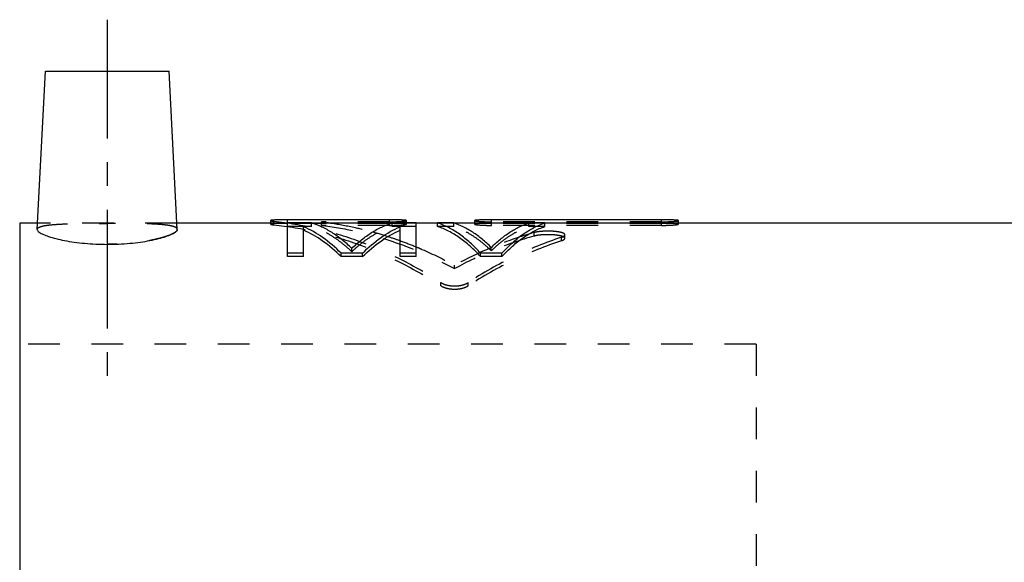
# Model space of a CAD drawing. Header units: millimetres. Extents: x 211 to 372, y 192 to 325.
# Tile 38 of 39: x 216 to 312, y 273 to 325. Entities that reach past the tile are written whole.
import ezdxf

# ---------------------------------------------------------------- set-up
doc = ezdxf.new("R2010")
doc.units = ezdxf.units.MM
doc.header["$LTSCALE"] = 30.734
doc.linetypes.add('CENTER', pattern=[0.6, 0.375, -0.075, 0.075, -0.075])
doc.linetypes.add('HIDDEN', pattern=[0.2, 0.1, -0.1])
doc.layers.get('0').update_dxf_attribs({"linetype": 'CONTINUOUS'})
doc.layers.add('DEFAULT_1', color=7, linetype='CENTER')
doc.layers.add('DEFAULT_2', color=8, linetype='HIDDEN')

msp = doc.modelspace()

# ---------------------------------------------------------------- linework, layer by layer
at = {"color": 7, "linetype": 'CONTINUOUS'}
for p, q in [((217.606, 305.125), (218.41, 320.481)), ((218.41, 320.481), (230.41, 320.481)), ((231.215, 305.125), (230.41, 320.481)), ((240.259, 305.985), (240.259, 305.731)), ((241.91, 302.488), (241.91, 306.057)), ((251.816, 306.057), (241.91, 306.057)), ((251.816, 305.731), (251.816, 306.057)), ((253.467, 305.75), (253.467, 305.984)), ((260.071, 305.985), (260.071, 305.731)), ((261.722, 305.731), (261.722, 306.057)), ((278.231, 306.057), (261.722, 306.057)), ((278.231, 305.731), (278.231, 306.057)), ((279.882, 305.731), (279.882, 305.984)), ((215.91, 305.731), (215.91, 192.231)), ((217.637, 305.731), (215.91, 305.731)), ((241.91, 305.731), (231.183, 305.731)), ((244.254, 305.75), (241.91, 305.75)), ((243.473, 302.488), (243.473, 305.389)), ((252.014, 305.731), (244.307, 305.731)), ((254.41, 305.75), (252.067, 305.75)), ((252.848, 302.488), (252.848, 305.389)), ((254.41, 302.488), (254.41, 305.75)), ((256.494, 305.731), (254.41, 305.731)), ((256.494, 305.402), (256.494, 305.75)), ((258.056, 305.75), (256.494, 305.75)), ((265.297, 305.731), (258.107, 305.731)), ((266.91, 305.75), (265.348, 305.75)), ((266.91, 305.402), (266.91, 305.75)), ((351.81, 305.731), (266.91, 305.731)), ((243.473, 302.818), (241.91, 302.818)), ((243.473, 302.488), (241.91, 302.488)), ((247.119, 302.488), (247.119, 302.818)), ((249.202, 302.818), (247.119, 302.818)), ((249.202, 302.488), (247.119, 302.488)), ((249.202, 302.488), (249.202, 302.818)), ((254.41, 302.818), (252.848, 302.818)), ((254.41, 302.488), (252.848, 302.488)), ((260.66, 302.488), (260.66, 302.818)), ((262.744, 302.818), (260.66, 302.818)), ((262.744, 302.488), (260.66, 302.488)), ((262.744, 302.488), (262.744, 302.818))]:
    msp.add_line(p, q, dxfattribs=at)
for points, knots in [([(241.91, 306.057), (241.79, 306.057), (241.555, 306.056), (241.216, 306.053), (240.951, 306.048), (240.761, 306.042), (240.638, 306.037), (240.531, 306.031), (240.44, 306.024), (240.368, 306.016), (240.314, 306.008), (240.281, 306), (240.265, 305.993), (240.26, 305.988), (240.26, 305.985), (240.26, 305.985)], [0, 0, 0, 0, 0.2177, 0.42572, 0.612698, 0.695649, 0.770156, 0.835116, 0.889882, 0.933934, 0.966771, 0.988088, 0.994587, 0.998737, 1, 1, 1, 1]), ([(253.467, 305.984), (253.467, 305.986), (253.464, 305.991), (253.455, 305.996), (253.442, 306.001), (253.423, 306.006), (253.399, 306.01), (253.357, 306.016), (253.292, 306.023), (253.199, 306.03), (253.09, 306.036), (252.966, 306.042), (252.775, 306.048), (252.511, 306.053), (252.172, 306.056), (251.937, 306.057), (251.816, 306.057)], [0, 0, 0, 0, 0.003629, 0.009287, 0.017746, 0.02926, 0.043937, 0.061748, 0.106486, 0.162713, 0.229098, 0.304282, 0.387399, 0.574406, 0.782262, 1, 1, 1, 1]), ([(261.722, 306.057), (261.601, 306.057), (261.366, 306.056), (261.027, 306.053), (260.763, 306.048), (260.572, 306.042), (260.447, 306.036), (260.337, 306.03), (260.245, 306.023), (260.18, 306.016), (260.138, 306.01), (260.114, 306.005), (260.095, 306.001), (260.082, 305.996), (260.074, 305.991), (260.071, 305.986), (260.071, 305.985)], [0, 0, 0, 0, 0.217618, 0.425422, 0.612312, 0.695803, 0.771481, 0.83818, 0.894444, 0.938939, 0.956584, 0.971105, 0.982498, 0.990868, 0.99646, 1, 1, 1, 1]), ([(279.882, 305.984), (279.882, 305.986), (279.879, 305.991), (279.87, 305.996), (279.857, 306.001), (279.838, 306.006), (279.814, 306.01), (279.772, 306.016), (279.707, 306.023), (279.615, 306.03), (279.505, 306.036), (279.381, 306.042), (279.19, 306.048), (278.926, 306.053), (278.587, 306.056), (278.352, 306.057), (278.231, 306.057)], [0, 0, 0, 0, 0.003629, 0.009287, 0.017746, 0.02926, 0.043937, 0.061748, 0.106486, 0.162713, 0.229098, 0.304282, 0.387399, 0.574406, 0.782262, 1, 1, 1, 1]), ([(217.614, 305.128), (217.612, 305.098), (217.63, 304.974), (217.855, 304.813), (218.214, 304.616), (218.764, 304.415), (219.46, 304.216), (220.29, 304.036), (221.222, 303.883), (222.234, 303.767), (223.306, 303.693), (224.039, 303.677), (224.41, 303.677)], [0, 0, 0, 0, 0.012214, 0.049174, 0.107539, 0.18946, 0.293062, 0.413651, 0.547054, 0.691206, 0.843236, 1, 1, 1, 1]), ([(224.41, 303.677), (224.783, 303.677), (225.516, 303.694), (226.588, 303.767), (227.601, 303.883), (228.532, 304.036), (229.361, 304.216), (230.057, 304.415), (230.606, 304.616), (230.966, 304.813), (231.191, 304.974), (231.208, 305.098), (231.207, 305.128)], [0, 0, 0, 0, 0.156984, 0.309099, 0.453267, 0.586526, 0.706937, 0.810487, 0.892467, 0.95083, 0.987774, 1, 1, 1, 1]), ([(247.119, 302.818), (246.563, 303.371), (245.427, 304.351), (244.124, 305.107), (243.473, 305.389)], [0, 0, 0, 0, 0.524618, 1, 1, 1, 1]), ([(247.119, 302.488), (246.563, 303.038), (245.426, 304.012), (244.124, 304.763), (243.473, 305.044)], [0, 0, 0, 0, 0.524353, 1, 1, 1, 1]), ([(248.16, 303.288), (247.856, 303.581), (247.242, 304.125), (246.269, 304.822), (245.279, 305.371), (244.595, 305.642), (244.254, 305.75)], [0, 0, 0, 0, 0.272261, 0.527997, 0.769593, 1, 1, 1, 1]), ([(248.16, 303.288), (248.464, 303.581), (249.079, 304.125), (250.052, 304.822), (251.042, 305.371), (251.726, 305.642), (252.067, 305.75)], [0, 0, 0, 0, 0.272261, 0.527997, 0.769593, 1, 1, 1, 1]), ([(249.202, 302.818), (249.758, 303.371), (250.894, 304.351), (252.197, 305.107), (252.848, 305.389)], [0, 0, 0, 0, 0.524618, 1, 1, 1, 1]), ([(249.202, 302.488), (249.758, 303.038), (250.895, 304.012), (252.197, 304.763), (252.848, 305.044)], [0, 0, 0, 0, 0.524353, 1, 1, 1, 1]), ([(260.66, 302.818), (260.341, 303.172), (259.693, 303.825), (258.657, 304.662), (257.598, 305.313), (256.861, 305.628), (256.494, 305.75)], [0, 0, 0, 0, 0.277827, 0.53506, 0.774546, 1, 1, 1, 1]), ([(260.66, 302.488), (260.34, 302.84), (259.693, 303.489), (258.656, 304.321), (257.598, 304.968), (256.861, 305.281), (256.494, 305.402)], [0, 0, 0, 0, 0.27755, 0.534701, 0.774287, 1, 1, 1, 1]), ([(261.702, 303.377), (261.418, 303.658), (260.845, 304.18), (259.937, 304.851), (259.013, 305.381), (258.375, 305.645), (258.056, 305.75)], [0, 0, 0, 0, 0.273337, 0.529414, 0.770636, 1, 1, 1, 1]), ([(261.702, 303.377), (261.986, 303.658), (262.559, 304.18), (263.467, 304.851), (264.391, 305.381), (265.029, 305.645), (265.348, 305.75)], [0, 0, 0, 0, 0.273337, 0.529414, 0.770636, 1, 1, 1, 1]), ([(262.744, 302.818), (263.064, 303.172), (263.711, 303.825), (264.747, 304.662), (265.806, 305.313), (266.543, 305.628), (266.91, 305.75)], [0, 0, 0, 0, 0.277827, 0.53506, 0.774546, 1, 1, 1, 1]), ([(262.744, 302.488), (263.064, 302.84), (263.712, 303.489), (264.748, 304.321), (265.806, 304.968), (266.543, 305.281), (266.91, 305.402)], [0, 0, 0, 0, 0.27755, 0.534701, 0.774287, 1, 1, 1, 1])]:
    msp.add_open_spline(points, degree=3, knots=knots, dxfattribs=at)
at = {"layer": 'DEFAULT_1', "color": 2, "linetype": 'CENTER'}
msp.add_line((224.41, 325.481), (224.41, 288.981), dxfattribs=at)
at = {"layer": 'DEFAULT_2', "color": 8, "linetype": 'HIDDEN'}
for p, q in [((231.183, 305.731), (217.637, 305.731)), ((240.259, 305.731), (240.259, 305.635)), ((240.588, 305.569), (240.588, 305.918)), ((244.307, 305.731), (241.91, 305.731)), ((251.816, 305.707), (241.91, 305.707)), ((244.254, 305.402), (241.91, 305.402)), ((244.254, 305.402), (244.254, 305.75)), ((245.207, 305.515), (245.207, 305.864)), ((251.816, 305.864), (245.207, 305.864)), ((251.816, 305.515), (245.207, 305.515)), ((251.816, 305.515), (251.816, 305.731)), ((254.41, 305.731), (252.014, 305.731)), ((252.067, 305.402), (252.067, 305.75)), ((254.41, 305.402), (252.067, 305.402)), ((253.467, 305.635), (253.467, 305.75)), ((258.107, 305.731), (256.494, 305.731)), ((258.056, 305.402), (256.494, 305.402)), ((258.056, 305.402), (258.056, 305.75)), ((260.071, 305.731), (260.071, 305.635)), ((278.231, 305.864), (261.722, 305.864)), ((261.722, 305.515), (261.722, 305.731)), ((278.231, 305.707), (261.722, 305.707)), ((278.231, 305.515), (261.722, 305.515)), ((266.91, 305.731), (265.297, 305.731)), ((265.348, 305.402), (265.348, 305.75)), ((266.91, 305.402), (265.348, 305.402)), ((278.231, 305.515), (278.231, 305.731)), ((279.882, 305.635), (279.882, 305.731)), ((265.873, 304.477), (265.873, 304.82)), ((268.514, 304.025), (268.514, 304.364)), ((268.844, 304.26), (268.844, 304.601)), ((248.16, 302.955), (248.16, 303.288)), ((261.702, 303.043), (261.702, 303.377)), ((258.139, 301.319), (258.139, 301.642)), ((256.815, 299.654), (256.815, 299.967)), ((259.458, 299.653), (259.458, 299.966)), ((287.41, 293.981), (215.91, 293.981)), ((287.41, 293.981), (287.41, 203.981))]:
    msp.add_line(p, q, dxfattribs=at)
for points, knots in [([(240.26, 305.985), (240.26, 305.983), (240.261, 305.98), (240.267, 305.975), (240.278, 305.969), (240.294, 305.964), (240.315, 305.958), (240.34, 305.952), (240.37, 305.946), (240.42, 305.938), (240.493, 305.928), (240.554, 305.921), (240.588, 305.918)], [0, 0, 0, 0, 0.009689, 0.032777, 0.068216, 0.117416, 0.180797, 0.258162, 0.34912, 0.453232, 0.700069, 1, 1, 1, 1]), ([(251.816, 305.864), (251.936, 305.864), (252.172, 305.866), (252.511, 305.876), (252.775, 305.889), (252.966, 305.903), (253.091, 305.913), (253.201, 305.924), (253.293, 305.936), (253.358, 305.947), (253.4, 305.955), (253.424, 305.961), (253.443, 305.967), (253.456, 305.973), (253.467, 305.98), (253.467, 305.984)], [0, 0, 0, 0, 0.217125, 0.424561, 0.611293, 0.694798, 0.77055, 0.837382, 0.893827, 0.938544, 0.956313, 0.970964, 0.982491, 0.990995, 1, 1, 1, 1]), ([(260.071, 305.985), (260.07, 305.98), (260.082, 305.973), (260.095, 305.967), (260.114, 305.961), (260.138, 305.955), (260.18, 305.946), (260.246, 305.936), (260.338, 305.924), (260.447, 305.913), (260.572, 305.902), (260.763, 305.889), (261.027, 305.876), (261.366, 305.866), (261.601, 305.864), (261.722, 305.864)], [0, 0, 0, 0, 0.009171, 0.017767, 0.029418, 0.044228, 0.062167, 0.107133, 0.163546, 0.230064, 0.305323, 0.388454, 0.575296, 0.782769, 1, 1, 1, 1]), ([(278.231, 305.864), (278.352, 305.864), (278.587, 305.866), (278.926, 305.876), (279.19, 305.889), (279.381, 305.903), (279.506, 305.913), (279.616, 305.924), (279.709, 305.936), (279.774, 305.947), (279.816, 305.955), (279.839, 305.961), (279.858, 305.967), (279.872, 305.973), (279.882, 305.98), (279.882, 305.984)], [0, 0, 0, 0, 0.217125, 0.424561, 0.611293, 0.694798, 0.77055, 0.837382, 0.893827, 0.938544, 0.956313, 0.970964, 0.982491, 0.990995, 1, 1, 1, 1]), ([(217.614, 305.128), (217.615, 305.156), (217.64, 305.266), (217.881, 305.38), (218.244, 305.483), (218.788, 305.562), (219.471, 305.621), (220.289, 305.662), (221.219, 305.688), (222.234, 305.703), (223.308, 305.71), (224.04, 305.712), (224.41, 305.712)], [0, 0, 0, 0, 0.011803, 0.046644, 0.102554, 0.181151, 0.280983, 0.400247, 0.535407, 0.683264, 0.839575, 1, 1, 1, 1]), ([(231.207, 305.128), (231.206, 305.156), (231.18, 305.266), (230.94, 305.38), (230.576, 305.483), (230.033, 305.562), (229.35, 305.621), (228.531, 305.662), (227.602, 305.688), (226.587, 305.703), (225.513, 305.71), (224.781, 305.712), (224.41, 305.712)], [0, 0, 0, 0, 0.011805, 0.046644, 0.102553, 0.18115, 0.280983, 0.400246, 0.535406, 0.683264, 0.839575, 1, 1, 1, 1]), ([(231.207, 305.128), (231.208, 305.098), (231.191, 304.974), (230.966, 304.813), (230.606, 304.616), (230.057, 304.415), (229.36, 304.216), (228.531, 304.036), (227.599, 303.883), (226.586, 303.767), (225.514, 303.693), (224.782, 303.677), (224.41, 303.677)], [0, 0, 0, 0, 0.012215, 0.04918, 0.107554, 0.189485, 0.293096, 0.413688, 0.547088, 0.69123, 0.843247, 1, 1, 1, 1]), ([(241.91, 305.707), (241.79, 305.707), (241.555, 305.706), (241.216, 305.703), (240.951, 305.698), (240.761, 305.692), (240.638, 305.687), (240.531, 305.681), (240.44, 305.674), (240.368, 305.667), (240.314, 305.659), (240.281, 305.651), (240.265, 305.644), (240.26, 305.639), (240.26, 305.636), (240.26, 305.635)], [0, 0, 0, 0, 0.217712, 0.425743, 0.61273, 0.695686, 0.770196, 0.835158, 0.889925, 0.933977, 0.96681, 0.988119, 0.994609, 0.998744, 1, 1, 1, 1]), ([(240.26, 305.635), (240.26, 305.634), (240.261, 305.63), (240.267, 305.625), (240.278, 305.62), (240.294, 305.614), (240.315, 305.609), (240.34, 305.603), (240.37, 305.597), (240.42, 305.589), (240.493, 305.579), (240.554, 305.572), (240.588, 305.569)], [0, 0, 0, 0, 0.009635, 0.032661, 0.068065, 0.117247, 0.180622, 0.25799, 0.348961, 0.453092, 0.699987, 1, 1, 1, 1]), ([(240.588, 305.918), (241.983, 305.776), (244.786, 305.302), (248.914, 304.057), (252.965, 302.289), (255.549, 300.792), (256.815, 299.967)], [0, 0, 0, 0, 0.241197, 0.487444, 0.740036, 1, 1, 1, 1]), ([(240.588, 305.569), (241.983, 305.428), (244.785, 304.959), (248.914, 303.724), (252.964, 301.964), (255.548, 300.475), (256.815, 299.654)], [0, 0, 0, 0, 0.241339, 0.487635, 0.740199, 1, 1, 1, 1]), ([(248.16, 302.955), (247.856, 303.247), (247.241, 303.787), (246.268, 304.48), (245.278, 305.026), (244.595, 305.295), (244.254, 305.402)], [0, 0, 0, 0, 0.27202, 0.527686, 0.76937, 1, 1, 1, 1]), ([(245.207, 305.515), (246.308, 305.387), (248.518, 305.014), (251.788, 304.121), (255.018, 302.898), (257.108, 301.879), (258.139, 301.319)], [0, 0, 0, 0, 0.243396, 0.490646, 0.742615, 1, 1, 1, 1]), ([(246.154, 305.738), (246.937, 305.623), (248.291, 305.373), (249.627, 305.04), (250.19, 304.885)], [0, 0, 0, 0, 0.575174, 1, 1, 1, 1]), ([(248.16, 302.955), (248.464, 303.247), (249.08, 303.787), (250.052, 304.48), (251.042, 305.026), (251.726, 305.295), (252.067, 305.402)], [0, 0, 0, 0, 0.27202, 0.527686, 0.76937, 1, 1, 1, 1]), ([(253.467, 305.635), (253.467, 305.637), (253.464, 305.642), (253.455, 305.646), (253.442, 305.651), (253.423, 305.656), (253.399, 305.661), (253.357, 305.667), (253.292, 305.674), (253.199, 305.681), (253.09, 305.687), (252.966, 305.692), (252.775, 305.698), (252.511, 305.703), (252.172, 305.706), (251.937, 305.707), (251.816, 305.707)], [0, 0, 0, 0, 0.003612, 0.009259, 0.017712, 0.029222, 0.043896, 0.061706, 0.106443, 0.162671, 0.229058, 0.304245, 0.387367, 0.574383, 0.78225, 1, 1, 1, 1]), ([(251.816, 305.515), (251.936, 305.515), (252.172, 305.517), (252.511, 305.527), (252.775, 305.54), (252.966, 305.554), (253.091, 305.564), (253.201, 305.575), (253.293, 305.587), (253.358, 305.597), (253.4, 305.606), (253.424, 305.612), (253.443, 305.618), (253.456, 305.623), (253.467, 305.63), (253.467, 305.635)], [0, 0, 0, 0, 0.217143, 0.424595, 0.611339, 0.694849, 0.770604, 0.837436, 0.893881, 0.938594, 0.956359, 0.971007, 0.982528, 0.991024, 1, 1, 1, 1]), ([(261.702, 303.043), (261.418, 303.323), (260.845, 303.842), (259.937, 304.509), (259.013, 305.036), (258.375, 305.297), (258.056, 305.402)], [0, 0, 0, 0, 0.273093, 0.529098, 0.770409, 1, 1, 1, 1]), ([(260.071, 305.635), (260.07, 305.63), (260.082, 305.623), (260.095, 305.618), (260.114, 305.612), (260.138, 305.606), (260.18, 305.597), (260.246, 305.587), (260.338, 305.575), (260.447, 305.564), (260.572, 305.554), (260.763, 305.54), (261.027, 305.527), (261.366, 305.517), (261.601, 305.515), (261.722, 305.515)], [0, 0, 0, 0, 0.009141, 0.01773, 0.029375, 0.044181, 0.062117, 0.107079, 0.163491, 0.23001, 0.305272, 0.388407, 0.575262, 0.782751, 1, 1, 1, 1]), ([(261.722, 305.707), (261.601, 305.707), (261.366, 305.706), (261.027, 305.703), (260.763, 305.698), (260.572, 305.692), (260.447, 305.687), (260.337, 305.681), (260.245, 305.674), (260.18, 305.667), (260.138, 305.66), (260.114, 305.656), (260.095, 305.651), (260.082, 305.646), (260.074, 305.642), (260.071, 305.637), (260.071, 305.635)], [0, 0, 0, 0, 0.217629, 0.425445, 0.612344, 0.69584, 0.77152, 0.838222, 0.894487, 0.938981, 0.956624, 0.971143, 0.982532, 0.990895, 0.996477, 1, 1, 1, 1]), ([(261.702, 303.043), (261.986, 303.323), (262.56, 303.842), (263.468, 304.509), (264.391, 305.036), (265.03, 305.297), (265.348, 305.402)], [0, 0, 0, 0, 0.273093, 0.529098, 0.770409, 1, 1, 1, 1]), ([(279.882, 305.635), (279.882, 305.637), (279.879, 305.642), (279.87, 305.646), (279.857, 305.651), (279.838, 305.656), (279.814, 305.661), (279.772, 305.667), (279.707, 305.674), (279.615, 305.681), (279.505, 305.687), (279.381, 305.692), (279.19, 305.698), (278.926, 305.703), (278.587, 305.706), (278.352, 305.707), (278.231, 305.707)], [0, 0, 0, 0, 0.003612, 0.009259, 0.017712, 0.029222, 0.043896, 0.061706, 0.106443, 0.162671, 0.229058, 0.304245, 0.387367, 0.574383, 0.78225, 1, 1, 1, 1]), ([(278.231, 305.515), (278.352, 305.515), (278.587, 305.517), (278.926, 305.527), (279.19, 305.54), (279.381, 305.554), (279.506, 305.564), (279.616, 305.575), (279.709, 305.587), (279.774, 305.597), (279.816, 305.606), (279.839, 305.612), (279.858, 305.618), (279.872, 305.623), (279.882, 305.63), (279.882, 305.635)], [0, 0, 0, 0, 0.217143, 0.424595, 0.611339, 0.694849, 0.770604, 0.837436, 0.893881, 0.938594, 0.956359, 0.971007, 0.982528, 0.991024, 1, 1, 1, 1]), ([(250.19, 304.885), (250.714, 304.74), (251.605, 304.472), (252.485, 304.168), (252.849, 304.036)], [0, 0, 0, 0, 0.583807, 1, 1, 1, 1]), ([(265.873, 304.477), (264.547, 304.105), (261.904, 303.192), (259.38, 301.991), (258.139, 301.319)], [0, 0, 0, 0, 0.493791, 1, 1, 1, 1]), ([(268.514, 304.364), (266.943, 303.845), (263.821, 302.565), (260.89, 300.897), (259.458, 299.966)], [0, 0, 0, 0, 0.492036, 1, 1, 1, 1]), ([(265.873, 304.82), (264.547, 304.445), (263.154, 303.96), (261.794, 303.396), (261.709, 303.36)], [0, 0, 0, 0, 0.936933, 1, 1, 1, 1]), ([(268.844, 304.601), (268.844, 304.603), (268.844, 304.62), (268.831, 304.655), (268.793, 304.696), (268.736, 304.735), (268.659, 304.772), (268.563, 304.806), (268.404, 304.851), (268.169, 304.894), (267.851, 304.931), (267.498, 304.953), (267.13, 304.958), (266.77, 304.947), (266.434, 304.921), (266.137, 304.881), (265.954, 304.843), (265.873, 304.82)], [0, 0, 0, 0, 0.002477, 0.016752, 0.034171, 0.056422, 0.084156, 0.117437, 0.155645, 0.244593, 0.349625, 0.467534, 0.589501, 0.70769, 0.818379, 0.917374, 1, 1, 1, 1]), ([(268.844, 304.26), (268.844, 304.262), (268.844, 304.279), (268.831, 304.313), (268.793, 304.355), (268.736, 304.393), (268.659, 304.43), (268.563, 304.464), (268.404, 304.508), (268.169, 304.552), (267.851, 304.588), (267.498, 304.61), (267.13, 304.615), (266.77, 304.604), (266.434, 304.579), (266.137, 304.539), (265.954, 304.5), (265.873, 304.477)], [0, 0, 0, 0, 0.002463, 0.016664, 0.034026, 0.05624, 0.08395, 0.117218, 0.155422, 0.244382, 0.349441, 0.467388, 0.589398, 0.707627, 0.818351, 0.917369, 1, 1, 1, 1]), ([(268.514, 304.364), (268.548, 304.375), (268.611, 304.398), (268.696, 304.437), (268.762, 304.478), (268.81, 304.519), (268.838, 304.56), (268.844, 304.589), (268.844, 304.601)], [0, 0, 0, 0, 0.254955, 0.47164, 0.653189, 0.800578, 0.917841, 1, 1, 1, 1]), ([(268.514, 304.025), (268.548, 304.036), (268.611, 304.059), (268.696, 304.097), (268.762, 304.137), (268.81, 304.179), (268.838, 304.22), (268.844, 304.248), (268.844, 304.26)], [0, 0, 0, 0, 0.255317, 0.472227, 0.653854, 0.801155, 0.918155, 1, 1, 1, 1]), ([(254.413, 303.429), (254.601, 303.351), (255.869, 302.812), (257.108, 302.205), (258.139, 301.642)], [0, 0, 0, 0, 0.147433, 1, 1, 1, 1]), ([(268.514, 304.025), (266.944, 303.508), (263.822, 302.238), (260.89, 300.579), (259.458, 299.653)], [0, 0, 0, 0, 0.49219, 1, 1, 1, 1]), ([(256.815, 299.967), (256.873, 299.929), (257.003, 299.858), (257.218, 299.774), (257.461, 299.707), (257.723, 299.661), (257.999, 299.638), (258.279, 299.638), (258.554, 299.662), (258.816, 299.708), (259.057, 299.774), (259.271, 299.858), (259.4, 299.928), (259.458, 299.966)], [0, 0, 0, 0, 0.075903, 0.160116, 0.251571, 0.348816, 0.449839, 0.552261, 0.653277, 0.750192, 0.841062, 0.924608, 1, 1, 1, 1]), ([(256.815, 299.654), (256.873, 299.617), (257.003, 299.546), (257.219, 299.463), (257.461, 299.396), (257.723, 299.351), (257.999, 299.327), (258.279, 299.328), (258.554, 299.351), (258.816, 299.397), (259.057, 299.463), (259.271, 299.547), (259.399, 299.616), (259.458, 299.653)], [0, 0, 0, 0, 0.075831, 0.160014, 0.251473, 0.348747, 0.449814, 0.552285, 0.653345, 0.750289, 0.841163, 0.924679, 1, 1, 1, 1])]:
    msp.add_open_spline(points, degree=3, knots=knots, dxfattribs=at)
for points in [[(245.207, 305.864), (245.523, 305.827), (245.839, 305.785), (246.154, 305.738)], [(252.849, 304.036), (253.375, 303.846), (253.896, 303.643), (254.413, 303.429)], [(261.519, 303.28), (260.366, 302.789), (259.238, 302.241), (258.139, 301.642)], [(261.709, 303.36), (261.646, 303.334), (261.582, 303.307), (261.519, 303.28)]]:
    msp.add_open_spline(points, degree=3, dxfattribs=at)

doc.saveas('drawing.dxf')
